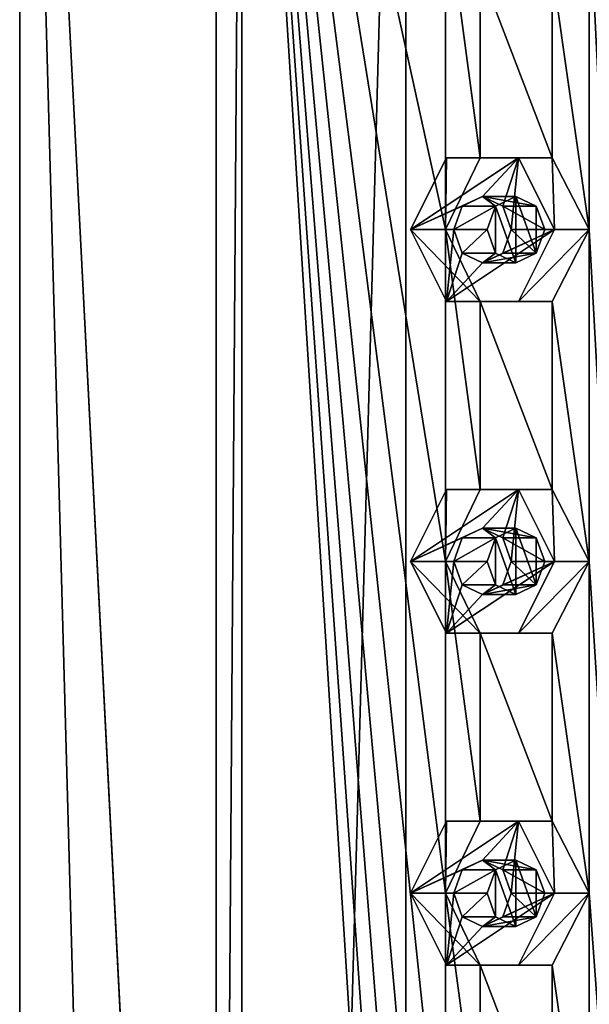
# Model space of a CAD drawing. Header units: millimetres. Extents: x -322 to 175, y 0 to 232.
# Tile 72 of 157: x -315 to -307, y 203 to 218. Entities that reach past the tile are written whole.
import ezdxf

# ---------------------------------------------------------------- set-up
doc = ezdxf.new("R2010")
doc.units = ezdxf.units.MM
doc.header["$LTSCALE"] = 65.185185
for name, color, linetype in [('100', 7, 'CONTINUOUS'), ('101', 7, 'CONTINUOUS'), ('102', 7, 'CONTINUOUS'), ('11', 7, 'CONTINUOUS'), ('15', 7, 'CONTINUOUS'), ('17', 7, 'CONTINUOUS'), ('248', 7, 'CONTINUOUS'), ('249', 7, 'CONTINUOUS'), ('250', 7, 'CONTINUOUS'), ('58', 7, 'CONTINUOUS'), ('59', 7, 'CONTINUOUS'), ('60', 7, 'CONTINUOUS'), ('61', 7, 'CONTINUOUS'), ('62', 7, 'CONTINUOUS'), ('78', 7, 'CONTINUOUS'), ('79', 7, 'CONTINUOUS'), ('80', 7, 'CONTINUOUS'), ('81', 7, 'CONTINUOUS'), ('82', 7, 'CONTINUOUS'), ('98', 7, 'CONTINUOUS'), ('99', 7, 'CONTINUOUS')]:
    doc.layers.add(name, color=color, linetype=linetype)

msp = doc.modelspace()

# ---------------------------------------------------------------- linework, layer by layer
at = {"layer": '100', "linetype": 'CONTINUOUS'}
for points in [[(-308.25, 205, 14.289), (-308.556, 204.854, 14.113), (-308.054, 204.854, 13.243), (-308.25, 205, 14.289)], [(-307.944, 204.854, 14.466), (-308.25, 205, 14.289), (-307.442, 204.854, 13.597), (-307.944, 204.854, 14.466)], [(-307.442, 204.854, 13.597), (-308.25, 205, 14.289), (-307.75, 205, 13.423), (-307.442, 204.854, 13.597)], [(-307.75, 205, 13.423), (-308.25, 205, 14.289), (-308.054, 204.854, 13.243), (-307.75, 205, 13.423)], [(-308.556, 204.854, 14.113), (-308.683, 204.5, 14.039), (-308.054, 204.854, 13.243), (-308.556, 204.854, 14.113)], [(-308.054, 204.854, 13.243), (-308.683, 204.5, 14.039), (-308.179, 204.5, 13.166), (-308.054, 204.854, 13.243)], [(-307.817, 204.5, 14.539), (-307.944, 204.854, 14.466), (-307.313, 204.5, 13.666), (-307.817, 204.5, 14.539)], [(-307.313, 204.5, 13.666), (-307.944, 204.854, 14.466), (-307.442, 204.854, 13.597), (-307.313, 204.5, 13.666)]]:
    msp.add_3dface(points, dxfattribs=at)
at = {"layer": '101', "linetype": 'CONTINUOUS'}
for points in [[(-308.807, 204.5, 12.755), (-308.285, 203.417, 13.1), (-309.333, 204.5, 13.664), (-308.807, 204.5, 12.755)], [(-308.285, 203.417, 13.1), (-308.791, 203.417, 13.977), (-309.333, 204.5, 13.664), (-308.285, 203.417, 13.1)], [(-307.203, 203.417, 13.725), (-306.642, 204.5, 14.005), (-307.709, 203.417, 14.602), (-307.203, 203.417, 13.725)], [(-306.642, 204.5, 14.005), (-307.167, 204.5, 14.914), (-307.709, 203.417, 14.602), (-306.642, 204.5, 14.005)], [(-308.285, 203.417, 13.1), (-307.203, 203.417, 13.725), (-308.791, 203.417, 13.977), (-308.285, 203.417, 13.1)], [(-307.203, 203.417, 13.725), (-307.709, 203.417, 14.602), (-308.791, 203.417, 13.977), (-307.203, 203.417, 13.725)]]:
    msp.add_3dface(points, dxfattribs=at)
at = {"layer": '102', "linetype": 'CONTINUOUS'}
for points in [[(-308.683, 204.5, 14.039), (-308.556, 204.146, 14.113), (-308.179, 204.5, 13.166), (-308.683, 204.5, 14.039)], [(-308.179, 204.5, 13.166), (-308.556, 204.146, 14.113), (-308.054, 204.146, 13.243), (-308.179, 204.5, 13.166)], [(-307.944, 204.146, 14.466), (-307.817, 204.5, 14.539), (-307.442, 204.146, 13.597), (-307.944, 204.146, 14.466)], [(-307.817, 204.5, 14.539), (-307.313, 204.5, 13.666), (-307.442, 204.146, 13.597), (-307.817, 204.5, 14.539)], [(-308.556, 204.146, 14.113), (-308.25, 204, 14.289), (-308.054, 204.146, 13.243), (-308.556, 204.146, 14.113)], [(-308.25, 204, 14.289), (-307.944, 204.146, 14.466), (-307.442, 204.146, 13.597), (-308.25, 204, 14.289)], [(-308.054, 204.146, 13.243), (-308.25, 204, 14.289), (-307.75, 204, 13.423), (-308.054, 204.146, 13.243)], [(-307.75, 204, 13.423), (-308.25, 204, 14.289), (-307.442, 204.146, 13.597), (-307.75, 204, 13.423)]]:
    msp.add_3dface(points, dxfattribs=at)
at = {"layer": '11', "linetype": 'CONTINUOUS'}
for points in [[(-315.217, 20.8, 4.944), (-309.405, 20.8, 12.944), (-315.217, 232.2, 4.944), (-315.217, 20.8, 4.944)], [(-315.217, 232.2, 4.944), (-309.405, 20.8, 12.944), (-312.257, 174.5, 10.285), (-315.217, 232.2, 4.944)], [(-315.217, 20.8, -4.944), (-315.217, 20.8, 4.944), (-315.217, 232.2, -4.944), (-315.217, 20.8, -4.944)], [(-315.217, 232.2, -4.944), (-315.217, 20.8, 4.944), (-315.217, 232.2, 4.944), (-315.217, 232.2, -4.944)], [(-309.405, 20.8, -12.944), (-315.217, 20.8, -4.944), (-309.405, 232.2, -12.944), (-309.405, 20.8, -12.944)], [(-309.405, 232.2, -12.944), (-315.217, 20.8, -4.944), (-315.217, 232.2, -4.944), (-309.405, 232.2, -12.944)], [(-312.257, 228.5, 10.285), (-315.217, 232.2, 4.944), (-312.257, 174.5, 10.285), (-312.257, 228.5, 10.285)], [(-300, 20.8, -16), (-309.405, 20.8, -12.944), (-300, 232.2, -16), (-300, 20.8, -16)], [(-300, 232.2, -16), (-309.405, 20.8, -12.944), (-309.405, 232.2, -12.944), (-300, 232.2, -16)]]:
    msp.add_3dface(points, dxfattribs=at)
at = {"layer": '15', "linetype": 'CONTINUOUS'}
for points in [[(-312.257, 228.5, 10.285), (-312.257, 174.5, 10.285), (-311.874, 228.5, 9.963), (-312.257, 228.5, 10.285)], [(-311.874, 228.5, 9.963), (-312.257, 174.5, 10.285), (-311.874, 174.5, 9.963), (-311.874, 228.5, 9.963)]]:
    msp.add_3dface(points, dxfattribs=at)
at = {"layer": '17', "linetype": 'CONTINUOUS'}
for points in [[(-311.874, 228.5, 9.963), (-311.874, 174.5, 9.963), (-308.807, 179.5, 12.755), (-311.874, 228.5, 9.963)], [(-308.807, 219.5, 12.755), (-311.874, 228.5, 9.963), (-308.807, 214.5, 12.755), (-308.807, 219.5, 12.755)], [(-308.807, 214.5, 12.755), (-311.874, 228.5, 9.963), (-308.807, 209.5, 12.755), (-308.807, 214.5, 12.755)], [(-308.807, 209.5, 12.755), (-311.874, 228.5, 9.963), (-308.807, 204.5, 12.755), (-308.807, 209.5, 12.755)], [(-308.807, 204.5, 12.755), (-311.874, 228.5, 9.963), (-308.807, 199.5, 12.755), (-308.807, 204.5, 12.755)], [(-308.807, 199.5, 12.755), (-311.874, 228.5, 9.963), (-308.807, 194.5, 12.755), (-308.807, 199.5, 12.755)], [(-308.807, 194.5, 12.755), (-311.874, 228.5, 9.963), (-308.807, 189.5, 12.755), (-308.807, 194.5, 12.755)], [(-308.807, 189.5, 12.755), (-311.874, 228.5, 9.963), (-308.807, 184.5, 12.755), (-308.807, 189.5, 12.755)], [(-308.807, 184.5, 12.755), (-311.874, 228.5, 9.963), (-308.807, 179.5, 12.755), (-308.807, 184.5, 12.755)], [(-304.446, 174.5, 14.849), (-306.642, 224.5, 14.005), (-306.642, 219.5, 14.005), (-304.446, 174.5, 14.849)], [(-308.285, 218.417, 13.1), (-308.807, 219.5, 12.755), (-308.285, 215.583, 13.1), (-308.285, 218.417, 13.1)], [(-308.285, 215.583, 13.1), (-308.807, 219.5, 12.755), (-308.807, 214.5, 12.755), (-308.285, 215.583, 13.1)], [(-306.642, 219.5, 14.005), (-307.203, 218.417, 13.725), (-306.642, 214.5, 14.005), (-306.642, 219.5, 14.005)], [(-304.446, 174.5, 14.849), (-306.642, 219.5, 14.005), (-306.642, 214.5, 14.005), (-304.446, 174.5, 14.849)], [(-307.203, 218.417, 13.725), (-308.285, 218.417, 13.1), (-307.203, 215.583, 13.725), (-307.203, 218.417, 13.725)], [(-307.203, 215.583, 13.725), (-308.285, 218.417, 13.1), (-308.285, 215.583, 13.1), (-307.203, 215.583, 13.725)], [(-306.642, 214.5, 14.005), (-307.203, 218.417, 13.725), (-307.203, 215.583, 13.725), (-306.642, 214.5, 14.005)], [(-308.285, 213.417, 13.1), (-308.807, 214.5, 12.755), (-308.285, 210.583, 13.1), (-308.285, 213.417, 13.1)], [(-308.285, 210.583, 13.1), (-308.807, 214.5, 12.755), (-308.807, 209.5, 12.755), (-308.285, 210.583, 13.1)], [(-306.642, 214.5, 14.005), (-307.203, 213.417, 13.725), (-306.642, 209.5, 14.005), (-306.642, 214.5, 14.005)], [(-304.446, 174.5, 14.849), (-306.642, 214.5, 14.005), (-306.642, 209.5, 14.005), (-304.446, 174.5, 14.849)], [(-307.203, 213.417, 13.725), (-308.285, 213.417, 13.1), (-307.203, 210.583, 13.725), (-307.203, 213.417, 13.725)], [(-307.203, 210.583, 13.725), (-308.285, 213.417, 13.1), (-308.285, 210.583, 13.1), (-307.203, 210.583, 13.725)], [(-306.642, 209.5, 14.005), (-307.203, 213.417, 13.725), (-307.203, 210.583, 13.725), (-306.642, 209.5, 14.005)], [(-308.285, 208.417, 13.1), (-308.807, 209.5, 12.755), (-308.285, 205.583, 13.1), (-308.285, 208.417, 13.1)], [(-308.285, 205.583, 13.1), (-308.807, 209.5, 12.755), (-308.807, 204.5, 12.755), (-308.285, 205.583, 13.1)], [(-306.642, 209.5, 14.005), (-307.203, 208.417, 13.725), (-306.642, 204.5, 14.005), (-306.642, 209.5, 14.005)], [(-304.446, 174.5, 14.849), (-306.642, 209.5, 14.005), (-306.642, 204.5, 14.005), (-304.446, 174.5, 14.849)], [(-307.203, 208.417, 13.725), (-308.285, 208.417, 13.1), (-307.203, 205.583, 13.725), (-307.203, 208.417, 13.725)], [(-307.203, 205.583, 13.725), (-308.285, 208.417, 13.1), (-308.285, 205.583, 13.1), (-307.203, 205.583, 13.725)], [(-306.642, 204.5, 14.005), (-307.203, 208.417, 13.725), (-307.203, 205.583, 13.725), (-306.642, 204.5, 14.005)], [(-308.285, 203.417, 13.1), (-308.807, 204.5, 12.755), (-308.285, 200.583, 13.1), (-308.285, 203.417, 13.1)], [(-308.285, 200.583, 13.1), (-308.807, 204.5, 12.755), (-308.807, 199.5, 12.755), (-308.285, 200.583, 13.1)], [(-306.642, 204.5, 14.005), (-307.203, 203.417, 13.725), (-306.642, 199.5, 14.005), (-306.642, 204.5, 14.005)], [(-304.446, 174.5, 14.849), (-306.642, 204.5, 14.005), (-306.642, 199.5, 14.005), (-304.446, 174.5, 14.849)], [(-307.203, 203.417, 13.725), (-308.285, 203.417, 13.1), (-307.203, 200.583, 13.725), (-307.203, 203.417, 13.725)], [(-307.203, 200.583, 13.725), (-308.285, 203.417, 13.1), (-308.285, 200.583, 13.1), (-307.203, 200.583, 13.725)], [(-306.642, 199.5, 14.005), (-307.203, 203.417, 13.725), (-307.203, 200.583, 13.725), (-306.642, 199.5, 14.005)]]:
    msp.add_3dface(points, dxfattribs=at)
at = {"layer": '248', "linetype": 'CONTINUOUS'}
for points in [[(-307.75, 205, 13.423), (-308.054, 204.854, 13.243), (-307.75, 204, 13.423), (-307.75, 205, 13.423)], [(-307.442, 204.854, 13.597), (-307.75, 205, 13.423), (-307.442, 204.146, 13.597), (-307.442, 204.854, 13.597)], [(-307.75, 205, 13.423), (-307.75, 204, 13.423), (-307.442, 204.146, 13.597), (-307.75, 205, 13.423)], [(-308.054, 204.854, 13.243), (-308.179, 204.5, 13.166), (-308.054, 204.146, 13.243), (-308.054, 204.854, 13.243)], [(-308.054, 204.854, 13.243), (-308.054, 204.146, 13.243), (-307.75, 204, 13.423), (-308.054, 204.854, 13.243)], [(-307.313, 204.5, 13.666), (-307.442, 204.854, 13.597), (-307.442, 204.146, 13.597), (-307.313, 204.5, 13.666)]]:
    msp.add_3dface(points, dxfattribs=at)
at = {"layer": '249', "linetype": 'CONTINUOUS'}
for points in [[(-307.75, 210, 13.423), (-308.054, 209.854, 13.243), (-307.75, 209, 13.423), (-307.75, 210, 13.423)], [(-307.442, 209.854, 13.597), (-307.75, 210, 13.423), (-307.442, 209.146, 13.597), (-307.442, 209.854, 13.597)], [(-307.75, 210, 13.423), (-307.75, 209, 13.423), (-307.442, 209.146, 13.597), (-307.75, 210, 13.423)], [(-308.054, 209.854, 13.243), (-308.179, 209.5, 13.166), (-308.054, 209.146, 13.243), (-308.054, 209.854, 13.243)], [(-308.054, 209.854, 13.243), (-308.054, 209.146, 13.243), (-307.75, 209, 13.423), (-308.054, 209.854, 13.243)], [(-307.313, 209.5, 13.666), (-307.442, 209.854, 13.597), (-307.442, 209.146, 13.597), (-307.313, 209.5, 13.666)]]:
    msp.add_3dface(points, dxfattribs=at)
at = {"layer": '250', "linetype": 'CONTINUOUS'}
for points in [[(-307.75, 215, 13.423), (-308.054, 214.854, 13.243), (-307.75, 214, 13.423), (-307.75, 215, 13.423)], [(-307.442, 214.854, 13.597), (-307.75, 215, 13.423), (-307.442, 214.146, 13.597), (-307.442, 214.854, 13.597)], [(-307.75, 215, 13.423), (-307.75, 214, 13.423), (-307.442, 214.146, 13.597), (-307.75, 215, 13.423)], [(-308.054, 214.854, 13.243), (-308.179, 214.5, 13.166), (-308.054, 214.146, 13.243), (-308.054, 214.854, 13.243)], [(-308.054, 214.854, 13.243), (-308.054, 214.146, 13.243), (-307.75, 214, 13.423), (-308.054, 214.854, 13.243)], [(-307.313, 214.5, 13.666), (-307.442, 214.854, 13.597), (-307.442, 214.146, 13.597), (-307.313, 214.5, 13.666)]]:
    msp.add_3dface(points, dxfattribs=at)
at = {"layer": '58', "linetype": 'CONTINUOUS'}
for points in [[(-308.791, 215.583, 13.977), (-309.333, 214.5, 13.664), (-307.709, 215.583, 14.602), (-308.791, 215.583, 13.977)], [(-307.709, 215.583, 14.602), (-309.333, 214.5, 13.664), (-308.25, 215, 14.289), (-307.709, 215.583, 14.602)], [(-307.944, 214.854, 14.466), (-307.709, 215.583, 14.602), (-308.25, 215, 14.289), (-307.944, 214.854, 14.466)], [(-307.817, 214.5, 14.539), (-307.709, 215.583, 14.602), (-307.944, 214.854, 14.466), (-307.817, 214.5, 14.539)], [(-307.167, 214.5, 14.914), (-307.709, 215.583, 14.602), (-307.817, 214.5, 14.539), (-307.167, 214.5, 14.914)], [(-308.25, 215, 14.289), (-309.333, 214.5, 13.664), (-308.556, 214.854, 14.113), (-308.25, 215, 14.289)], [(-308.556, 214.854, 14.113), (-309.333, 214.5, 13.664), (-308.683, 214.5, 14.039), (-308.556, 214.854, 14.113)], [(-309.333, 214.5, 13.664), (-308.791, 213.417, 13.977), (-308.683, 214.5, 14.039), (-309.333, 214.5, 13.664)], [(-307.709, 213.417, 14.602), (-307.167, 214.5, 14.914), (-308.791, 213.417, 13.977), (-307.709, 213.417, 14.602)], [(-308.791, 213.417, 13.977), (-307.167, 214.5, 14.914), (-308.25, 214, 14.289), (-308.791, 213.417, 13.977)], [(-308.683, 214.5, 14.039), (-308.791, 213.417, 13.977), (-308.556, 214.146, 14.113), (-308.683, 214.5, 14.039)], [(-308.25, 214, 14.289), (-307.167, 214.5, 14.914), (-307.944, 214.146, 14.466), (-308.25, 214, 14.289)], [(-307.167, 214.5, 14.914), (-307.817, 214.5, 14.539), (-307.944, 214.146, 14.466), (-307.167, 214.5, 14.914)], [(-308.556, 214.146, 14.113), (-308.791, 213.417, 13.977), (-308.25, 214, 14.289), (-308.556, 214.146, 14.113)]]:
    msp.add_3dface(points, dxfattribs=at)
at = {"layer": '59', "linetype": 'CONTINUOUS'}
for points in [[(-308.807, 214.5, 12.755), (-309.333, 214.5, 13.664), (-308.791, 215.583, 13.977), (-308.807, 214.5, 12.755)], [(-308.285, 215.583, 13.1), (-308.807, 214.5, 12.755), (-308.791, 215.583, 13.977), (-308.285, 215.583, 13.1)], [(-308.285, 215.583, 13.1), (-308.791, 215.583, 13.977), (-307.709, 215.583, 14.602), (-308.285, 215.583, 13.1)], [(-307.203, 215.583, 13.725), (-308.285, 215.583, 13.1), (-307.709, 215.583, 14.602), (-307.203, 215.583, 13.725)], [(-307.167, 214.5, 14.914), (-307.203, 215.583, 13.725), (-307.709, 215.583, 14.602), (-307.167, 214.5, 14.914)], [(-306.642, 214.5, 14.005), (-307.203, 215.583, 13.725), (-307.167, 214.5, 14.914), (-306.642, 214.5, 14.005)]]:
    msp.add_3dface(points, dxfattribs=at)
at = {"layer": '60', "linetype": 'CONTINUOUS'}
for points in [[(-308.25, 215, 14.289), (-308.556, 214.854, 14.113), (-308.054, 214.854, 13.243), (-308.25, 215, 14.289)], [(-307.944, 214.854, 14.466), (-308.25, 215, 14.289), (-307.442, 214.854, 13.597), (-307.944, 214.854, 14.466)], [(-307.442, 214.854, 13.597), (-308.25, 215, 14.289), (-307.75, 215, 13.423), (-307.442, 214.854, 13.597)], [(-307.75, 215, 13.423), (-308.25, 215, 14.289), (-308.054, 214.854, 13.243), (-307.75, 215, 13.423)], [(-308.556, 214.854, 14.113), (-308.683, 214.5, 14.039), (-308.054, 214.854, 13.243), (-308.556, 214.854, 14.113)], [(-308.054, 214.854, 13.243), (-308.683, 214.5, 14.039), (-308.179, 214.5, 13.166), (-308.054, 214.854, 13.243)], [(-307.817, 214.5, 14.539), (-307.944, 214.854, 14.466), (-307.313, 214.5, 13.666), (-307.817, 214.5, 14.539)], [(-307.313, 214.5, 13.666), (-307.944, 214.854, 14.466), (-307.442, 214.854, 13.597), (-307.313, 214.5, 13.666)]]:
    msp.add_3dface(points, dxfattribs=at)
at = {"layer": '61', "linetype": 'CONTINUOUS'}
for points in [[(-308.807, 214.5, 12.755), (-308.285, 213.417, 13.1), (-309.333, 214.5, 13.664), (-308.807, 214.5, 12.755)], [(-308.285, 213.417, 13.1), (-308.791, 213.417, 13.977), (-309.333, 214.5, 13.664), (-308.285, 213.417, 13.1)], [(-307.203, 213.417, 13.725), (-306.642, 214.5, 14.005), (-307.709, 213.417, 14.602), (-307.203, 213.417, 13.725)], [(-306.642, 214.5, 14.005), (-307.167, 214.5, 14.914), (-307.709, 213.417, 14.602), (-306.642, 214.5, 14.005)], [(-308.285, 213.417, 13.1), (-307.203, 213.417, 13.725), (-308.791, 213.417, 13.977), (-308.285, 213.417, 13.1)], [(-307.203, 213.417, 13.725), (-307.709, 213.417, 14.602), (-308.791, 213.417, 13.977), (-307.203, 213.417, 13.725)]]:
    msp.add_3dface(points, dxfattribs=at)
at = {"layer": '62', "linetype": 'CONTINUOUS'}
for points in [[(-308.683, 214.5, 14.039), (-308.556, 214.146, 14.113), (-308.179, 214.5, 13.166), (-308.683, 214.5, 14.039)], [(-308.179, 214.5, 13.166), (-308.556, 214.146, 14.113), (-308.054, 214.146, 13.243), (-308.179, 214.5, 13.166)], [(-307.944, 214.146, 14.466), (-307.817, 214.5, 14.539), (-307.442, 214.146, 13.597), (-307.944, 214.146, 14.466)], [(-307.817, 214.5, 14.539), (-307.313, 214.5, 13.666), (-307.442, 214.146, 13.597), (-307.817, 214.5, 14.539)], [(-308.556, 214.146, 14.113), (-308.25, 214, 14.289), (-308.054, 214.146, 13.243), (-308.556, 214.146, 14.113)], [(-308.25, 214, 14.289), (-307.944, 214.146, 14.466), (-307.442, 214.146, 13.597), (-308.25, 214, 14.289)], [(-308.054, 214.146, 13.243), (-308.25, 214, 14.289), (-307.75, 214, 13.423), (-308.054, 214.146, 13.243)], [(-307.75, 214, 13.423), (-308.25, 214, 14.289), (-307.442, 214.146, 13.597), (-307.75, 214, 13.423)]]:
    msp.add_3dface(points, dxfattribs=at)
at = {"layer": '78', "linetype": 'CONTINUOUS'}
for points in [[(-308.791, 210.583, 13.977), (-309.333, 209.5, 13.664), (-307.709, 210.583, 14.602), (-308.791, 210.583, 13.977)], [(-307.709, 210.583, 14.602), (-309.333, 209.5, 13.664), (-308.25, 210, 14.289), (-307.709, 210.583, 14.602)], [(-307.944, 209.854, 14.466), (-307.709, 210.583, 14.602), (-308.25, 210, 14.289), (-307.944, 209.854, 14.466)], [(-307.817, 209.5, 14.539), (-307.709, 210.583, 14.602), (-307.944, 209.854, 14.466), (-307.817, 209.5, 14.539)], [(-307.167, 209.5, 14.914), (-307.709, 210.583, 14.602), (-307.817, 209.5, 14.539), (-307.167, 209.5, 14.914)], [(-308.25, 210, 14.289), (-309.333, 209.5, 13.664), (-308.556, 209.854, 14.113), (-308.25, 210, 14.289)], [(-308.556, 209.854, 14.113), (-309.333, 209.5, 13.664), (-308.683, 209.5, 14.039), (-308.556, 209.854, 14.113)], [(-309.333, 209.5, 13.664), (-308.791, 208.417, 13.977), (-308.683, 209.5, 14.039), (-309.333, 209.5, 13.664)], [(-307.709, 208.417, 14.602), (-307.167, 209.5, 14.914), (-308.791, 208.417, 13.977), (-307.709, 208.417, 14.602)], [(-308.791, 208.417, 13.977), (-307.167, 209.5, 14.914), (-308.25, 209, 14.289), (-308.791, 208.417, 13.977)], [(-308.683, 209.5, 14.039), (-308.791, 208.417, 13.977), (-308.556, 209.146, 14.113), (-308.683, 209.5, 14.039)], [(-308.25, 209, 14.289), (-307.167, 209.5, 14.914), (-307.944, 209.146, 14.466), (-308.25, 209, 14.289)], [(-307.167, 209.5, 14.914), (-307.817, 209.5, 14.539), (-307.944, 209.146, 14.466), (-307.167, 209.5, 14.914)], [(-308.556, 209.146, 14.113), (-308.791, 208.417, 13.977), (-308.25, 209, 14.289), (-308.556, 209.146, 14.113)]]:
    msp.add_3dface(points, dxfattribs=at)
at = {"layer": '79', "linetype": 'CONTINUOUS'}
for points in [[(-308.807, 209.5, 12.755), (-309.333, 209.5, 13.664), (-308.791, 210.583, 13.977), (-308.807, 209.5, 12.755)], [(-308.285, 210.583, 13.1), (-308.807, 209.5, 12.755), (-308.791, 210.583, 13.977), (-308.285, 210.583, 13.1)], [(-308.285, 210.583, 13.1), (-308.791, 210.583, 13.977), (-307.709, 210.583, 14.602), (-308.285, 210.583, 13.1)], [(-307.203, 210.583, 13.725), (-308.285, 210.583, 13.1), (-307.709, 210.583, 14.602), (-307.203, 210.583, 13.725)], [(-307.167, 209.5, 14.914), (-307.203, 210.583, 13.725), (-307.709, 210.583, 14.602), (-307.167, 209.5, 14.914)], [(-306.642, 209.5, 14.005), (-307.203, 210.583, 13.725), (-307.167, 209.5, 14.914), (-306.642, 209.5, 14.005)]]:
    msp.add_3dface(points, dxfattribs=at)
at = {"layer": '80', "linetype": 'CONTINUOUS'}
for points in [[(-308.25, 210, 14.289), (-308.556, 209.854, 14.113), (-308.054, 209.854, 13.243), (-308.25, 210, 14.289)], [(-307.944, 209.854, 14.466), (-308.25, 210, 14.289), (-307.442, 209.854, 13.597), (-307.944, 209.854, 14.466)], [(-307.442, 209.854, 13.597), (-308.25, 210, 14.289), (-307.75, 210, 13.423), (-307.442, 209.854, 13.597)], [(-307.75, 210, 13.423), (-308.25, 210, 14.289), (-308.054, 209.854, 13.243), (-307.75, 210, 13.423)], [(-308.556, 209.854, 14.113), (-308.683, 209.5, 14.039), (-308.054, 209.854, 13.243), (-308.556, 209.854, 14.113)], [(-308.054, 209.854, 13.243), (-308.683, 209.5, 14.039), (-308.179, 209.5, 13.166), (-308.054, 209.854, 13.243)], [(-307.817, 209.5, 14.539), (-307.944, 209.854, 14.466), (-307.313, 209.5, 13.666), (-307.817, 209.5, 14.539)], [(-307.313, 209.5, 13.666), (-307.944, 209.854, 14.466), (-307.442, 209.854, 13.597), (-307.313, 209.5, 13.666)]]:
    msp.add_3dface(points, dxfattribs=at)
at = {"layer": '81', "linetype": 'CONTINUOUS'}
for points in [[(-308.807, 209.5, 12.755), (-308.285, 208.417, 13.1), (-309.333, 209.5, 13.664), (-308.807, 209.5, 12.755)], [(-308.285, 208.417, 13.1), (-308.791, 208.417, 13.977), (-309.333, 209.5, 13.664), (-308.285, 208.417, 13.1)], [(-307.203, 208.417, 13.725), (-306.642, 209.5, 14.005), (-307.709, 208.417, 14.602), (-307.203, 208.417, 13.725)], [(-306.642, 209.5, 14.005), (-307.167, 209.5, 14.914), (-307.709, 208.417, 14.602), (-306.642, 209.5, 14.005)], [(-308.285, 208.417, 13.1), (-307.203, 208.417, 13.725), (-308.791, 208.417, 13.977), (-308.285, 208.417, 13.1)], [(-307.203, 208.417, 13.725), (-307.709, 208.417, 14.602), (-308.791, 208.417, 13.977), (-307.203, 208.417, 13.725)]]:
    msp.add_3dface(points, dxfattribs=at)
at = {"layer": '82', "linetype": 'CONTINUOUS'}
for points in [[(-308.683, 209.5, 14.039), (-308.556, 209.146, 14.113), (-308.179, 209.5, 13.166), (-308.683, 209.5, 14.039)], [(-308.179, 209.5, 13.166), (-308.556, 209.146, 14.113), (-308.054, 209.146, 13.243), (-308.179, 209.5, 13.166)], [(-307.944, 209.146, 14.466), (-307.817, 209.5, 14.539), (-307.442, 209.146, 13.597), (-307.944, 209.146, 14.466)], [(-307.817, 209.5, 14.539), (-307.313, 209.5, 13.666), (-307.442, 209.146, 13.597), (-307.817, 209.5, 14.539)], [(-308.556, 209.146, 14.113), (-308.25, 209, 14.289), (-308.054, 209.146, 13.243), (-308.556, 209.146, 14.113)], [(-308.25, 209, 14.289), (-307.944, 209.146, 14.466), (-307.442, 209.146, 13.597), (-308.25, 209, 14.289)], [(-308.054, 209.146, 13.243), (-308.25, 209, 14.289), (-307.75, 209, 13.423), (-308.054, 209.146, 13.243)], [(-307.75, 209, 13.423), (-308.25, 209, 14.289), (-307.442, 209.146, 13.597), (-307.75, 209, 13.423)]]:
    msp.add_3dface(points, dxfattribs=at)
at = {"layer": '98', "linetype": 'CONTINUOUS'}
for points in [[(-308.791, 205.583, 13.977), (-309.333, 204.5, 13.664), (-307.709, 205.583, 14.602), (-308.791, 205.583, 13.977)], [(-307.709, 205.583, 14.602), (-309.333, 204.5, 13.664), (-308.25, 205, 14.289), (-307.709, 205.583, 14.602)], [(-307.944, 204.854, 14.466), (-307.709, 205.583, 14.602), (-308.25, 205, 14.289), (-307.944, 204.854, 14.466)], [(-307.817, 204.5, 14.539), (-307.709, 205.583, 14.602), (-307.944, 204.854, 14.466), (-307.817, 204.5, 14.539)], [(-307.167, 204.5, 14.914), (-307.709, 205.583, 14.602), (-307.817, 204.5, 14.539), (-307.167, 204.5, 14.914)], [(-308.25, 205, 14.289), (-309.333, 204.5, 13.664), (-308.556, 204.854, 14.113), (-308.25, 205, 14.289)], [(-308.556, 204.854, 14.113), (-309.333, 204.5, 13.664), (-308.683, 204.5, 14.039), (-308.556, 204.854, 14.113)], [(-309.333, 204.5, 13.664), (-308.791, 203.417, 13.977), (-308.683, 204.5, 14.039), (-309.333, 204.5, 13.664)], [(-307.709, 203.417, 14.602), (-307.167, 204.5, 14.914), (-308.791, 203.417, 13.977), (-307.709, 203.417, 14.602)], [(-308.791, 203.417, 13.977), (-307.167, 204.5, 14.914), (-308.25, 204, 14.289), (-308.791, 203.417, 13.977)], [(-308.683, 204.5, 14.039), (-308.791, 203.417, 13.977), (-308.556, 204.146, 14.113), (-308.683, 204.5, 14.039)], [(-308.25, 204, 14.289), (-307.167, 204.5, 14.914), (-307.944, 204.146, 14.466), (-308.25, 204, 14.289)], [(-307.167, 204.5, 14.914), (-307.817, 204.5, 14.539), (-307.944, 204.146, 14.466), (-307.167, 204.5, 14.914)], [(-308.556, 204.146, 14.113), (-308.791, 203.417, 13.977), (-308.25, 204, 14.289), (-308.556, 204.146, 14.113)]]:
    msp.add_3dface(points, dxfattribs=at)
at = {"layer": '99', "linetype": 'CONTINUOUS'}
for points in [[(-308.807, 204.5, 12.755), (-309.333, 204.5, 13.664), (-308.791, 205.583, 13.977), (-308.807, 204.5, 12.755)], [(-308.285, 205.583, 13.1), (-308.807, 204.5, 12.755), (-308.791, 205.583, 13.977), (-308.285, 205.583, 13.1)], [(-308.285, 205.583, 13.1), (-308.791, 205.583, 13.977), (-307.709, 205.583, 14.602), (-308.285, 205.583, 13.1)], [(-307.203, 205.583, 13.725), (-308.285, 205.583, 13.1), (-307.709, 205.583, 14.602), (-307.203, 205.583, 13.725)], [(-307.167, 204.5, 14.914), (-307.203, 205.583, 13.725), (-307.709, 205.583, 14.602), (-307.167, 204.5, 14.914)], [(-306.642, 204.5, 14.005), (-307.203, 205.583, 13.725), (-307.167, 204.5, 14.914), (-306.642, 204.5, 14.005)]]:
    msp.add_3dface(points, dxfattribs=at)

doc.saveas('drawing.dxf')
